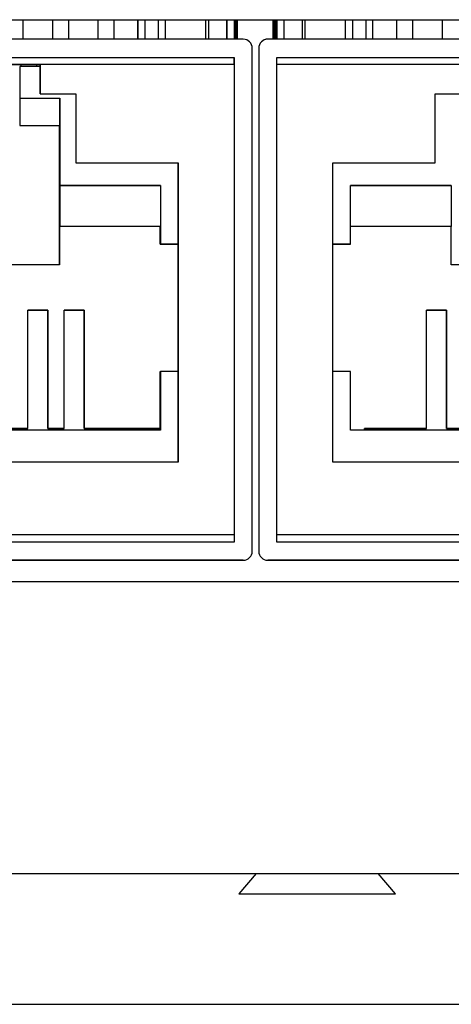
# Model space of a CAD drawing. Extents: x 7.6 to 27.1, y 2.7 to 20.5.
# Tile 57 of 136: x 15.5 to 16, y 14.8 to 15.9. Entities that reach past the tile are written whole.
import ezdxf

# ---------------------------------------------------------------- set-up
doc = ezdxf.new("R2010")
doc.units = 0
doc.layers.get('0').update_dxf_attribs({"linetype": 'CONTINUOUS'})

msp = doc.modelspace()

# ---------------------------------------------------------------- linework, layer by layer
at = {"color": 7, "linetype": 'CONTINUOUS'}
for p, q in [((15.1106, 15.8964), (16.4312, 15.8964)), ((15.5193, 15.875), (15.5193, 15.8964)), ((15.5513, 15.8964), (15.5513, 15.875)), ((15.5513, 15.8964), (15.5513, 15.875)), ((15.5693, 15.875), (15.5693, 15.8964)), ((15.6013, 15.8964), (15.6013, 15.875)), ((15.6013, 15.8964), (15.6013, 15.875)), ((15.6193, 15.875), (15.6193, 15.8964)), ((15.6453, 15.875), (15.6453, 15.8964)), ((15.6453, 15.8964), (15.6453, 15.875)), ((15.6753, 15.8964), (15.6753, 15.875)), ((15.7231, 15.875), (15.7231, 15.8964)), ((15.7428, 15.8964), (15.7428, 15.875)), ((15.7428, 15.875), (15.7428, 15.8964)), ((15.7508, 15.8964), (15.7508, 15.875)), ((15.7548, 15.875), (15.7548, 15.8964)), ((15.7938, 15.8964), (15.7938, 15.875)), ((15.7938, 15.875), (15.7938, 15.8964)), ((15.7978, 15.875), (15.7978, 15.8964)), ((15.7978, 15.8964), (15.7978, 15.875)), ((15.8058, 15.875), (15.8058, 15.8964)), ((15.8256, 15.8964), (15.8256, 15.875)), ((15.8733, 15.875), (15.8733, 15.8964)), ((15.8733, 15.875), (15.8733, 15.8964)), ((15.9033, 15.875), (15.9033, 15.8964)), ((15.9293, 15.8964), (15.9293, 15.875)), ((15.9293, 15.8964), (15.9293, 15.875)), ((15.9473, 15.875), (15.9473, 15.8964)), ((15.9793, 15.8964), (15.9793, 15.875)), ((15.9793, 15.8964), (15.9793, 15.875)), ((15.7609, 15.875), (15.1099, 15.875)), ((16.4389, 15.875), (15.7879, 15.875)), ((15.7879, 15.875), (15.7879, 15.875)), ((15.7709, 15.312), (15.7709, 15.865)), ((15.7779, 15.865), (15.7779, 15.312)), ((15.7779, 15.865), (15.7779, 15.312)), ((15.7779, 15.865), (15.7779, 15.865)), ((15.1199, 15.855), (15.7509, 15.855)), ((15.1199, 15.855), (15.7509, 15.855)), ((15.7509, 15.855), (15.7509, 15.322)), ((15.7509, 15.855), (15.7509, 15.855)), ((15.7509, 15.855), (15.7509, 15.855)), ((15.7979, 15.855), (16.4289, 15.855)), ((15.7979, 15.322), (15.7979, 15.855)), ((15.7979, 15.855), (16.4289, 15.855)), ((15.3329, 15.847), (15.5379, 15.847)), ((15.5379, 15.847), (15.3329, 15.847)), ((15.5154, 15.845), (15.5154, 15.81)), ((15.5379, 15.845), (15.5154, 15.845)), ((15.5154, 15.845), (15.5154, 15.845)), ((15.5171, 15.847), (15.5168, 15.845)), ((15.5169, 15.845), (15.5172, 15.847)), ((15.5337, 15.847), (15.5339, 15.845)), ((15.5379, 15.847), (15.5379, 15.815)), ((15.7509, 15.847), (15.5379, 15.847)), ((15.5379, 15.847), (15.5379, 15.847)), ((15.5379, 15.815), (15.5379, 15.843)), ((15.7509, 15.847), (15.7509, 15.33)), ((16.0109, 15.847), (15.7979, 15.847)), ((15.7979, 15.33), (15.7979, 15.847)), ((15.5154, 15.81), (15.5594, 15.81)), ((15.5379, 15.815), (15.5772, 15.815)), ((15.5379, 15.815), (15.5379, 15.815)), ((15.5379, 15.815), (15.5772, 15.815)), ((15.5594, 15.81), (15.5594, 15.714)), ((15.5594, 15.78), (15.5594, 15.81)), ((15.5772, 15.815), (15.5772, 15.7389)), ((15.5772, 15.815), (15.5772, 15.815)), ((15.5772, 15.815), (15.5772, 15.7389)), ((15.9717, 15.815), (16.0109, 15.815)), ((15.9717, 15.7389), (15.9717, 15.815)), ((15.9717, 15.815), (16.0109, 15.815)), ((15.5154, 15.78), (15.5154, 15.78)), ((15.5154, 15.78), (15.5594, 15.78)), ((15.5154, 15.78), (15.5594, 15.78)), ((15.5593, 15.627), (15.5593, 15.78)), ((15.5594, 15.78), (15.5594, 15.78)), ((15.5772, 15.7389), (15.6894, 15.7389)), ((15.5772, 15.7389), (15.5772, 15.7389)), ((15.5772, 15.7389), (15.6894, 15.7389)), ((15.6894, 15.7389), (15.6894, 15.41)), ((15.6894, 15.7389), (15.6894, 15.7389)), ((15.6894, 15.41), (15.6894, 15.7389)), ((15.8594, 15.7389), (15.9717, 15.7389)), ((15.8594, 15.41), (15.8594, 15.7389)), ((15.8594, 15.7389), (15.9717, 15.7389)), ((15.9717, 15.7389), (15.9717, 15.7389)), ((15.5594, 15.714), (15.6699, 15.714)), ((15.5594, 15.714), (15.5594, 15.714)), ((15.5594, 15.714), (15.5594, 15.669)), ((15.6699, 15.714), (15.5594, 15.714)), ((15.6699, 15.714), (15.6699, 15.6495)), ((15.6699, 15.714), (15.6699, 15.714)), ((15.6699, 15.714), (15.6699, 15.669)), ((15.8789, 15.714), (15.9894, 15.714)), ((15.8789, 15.6495), (15.8789, 15.714)), ((15.9894, 15.714), (15.8789, 15.714)), ((15.9894, 15.714), (15.9894, 15.714)), ((15.9894, 15.714), (15.9894, 15.669)), ((15.5593, 15.669), (15.5594, 15.669)), ((15.5593, 15.669), (15.5593, 15.627)), ((15.6698, 15.669), (15.5593, 15.669)), ((15.6699, 15.669), (15.5594, 15.669)), ((15.6698, 15.6495), (15.6698, 15.669)), ((15.6698, 15.669), (15.6699, 15.669)), ((15.9894, 15.669), (15.8789, 15.669)), ((15.9893, 15.669), (15.8789, 15.669)), ((15.9894, 15.669), (15.9893, 15.669)), ((15.9893, 15.627), (15.9893, 15.669)), ((15.6894, 15.6495), (15.6698, 15.6495)), ((15.6698, 15.6495), (15.6699, 15.6495)), ((15.6699, 15.6495), (15.6894, 15.6495)), ((15.8594, 15.6495), (15.8789, 15.6495)), ((15.8788, 15.6495), (15.8594, 15.6495)), ((15.8788, 15.6495), (15.8789, 15.6495)), ((15.5593, 15.627), (15.3113, 15.627)), ((16.2373, 15.627), (15.9893, 15.627)), ((15.5243, 15.577), (15.5463, 15.577)), ((15.5243, 15.447), (15.5243, 15.577)), ((15.5463, 15.577), (15.5243, 15.577)), ((15.5463, 15.577), (15.5463, 15.447)), ((15.5463, 15.577), (15.5463, 15.577)), ((15.5463, 15.447), (15.5463, 15.577)), ((15.5643, 15.577), (15.5863, 15.577)), ((15.5643, 15.447), (15.5643, 15.577)), ((15.5863, 15.577), (15.5643, 15.577)), ((15.5863, 15.577), (15.5863, 15.447)), ((15.5863, 15.577), (15.5863, 15.577)), ((15.5863, 15.447), (15.5863, 15.577)), ((15.9623, 15.577), (15.9843, 15.577)), ((15.9623, 15.447), (15.9623, 15.577)), ((15.9843, 15.577), (15.9623, 15.577)), ((15.9843, 15.577), (15.9843, 15.447)), ((15.9843, 15.577), (15.9843, 15.577)), ((15.9843, 15.447), (15.9843, 15.577)), ((15.6698, 15.447), (15.6698, 15.5095)), ((15.6698, 15.5095), (15.6699, 15.5095)), ((15.6699, 15.5095), (15.6699, 15.445)), ((15.6894, 15.5095), (15.6699, 15.5095)), ((15.8789, 15.5095), (15.8594, 15.5095)), ((15.8789, 15.445), (15.8789, 15.5095)), ((15.6699, 15.445), (15.2009, 15.445)), ((15.5063, 15.447), (15.5243, 15.447)), ((15.5243, 15.447), (15.5063, 15.447)), ((15.5243, 15.447), (15.5243, 15.447)), ((15.5463, 15.447), (15.5643, 15.447)), ((15.5463, 15.447), (15.5463, 15.447)), ((15.5643, 15.447), (15.5463, 15.447)), ((15.5643, 15.447), (15.5643, 15.447)), ((15.6699, 15.447), (15.5863, 15.447)), ((15.5863, 15.447), (15.5863, 15.447)), ((15.5863, 15.447), (15.6698, 15.447)), ((15.6699, 15.447), (15.6698, 15.447)), ((15.6699, 15.445), (15.6699, 15.447)), ((16.3479, 15.445), (15.8789, 15.445)), ((15.8943, 15.447), (15.9623, 15.447)), ((15.8943, 15.445), (15.8943, 15.447)), ((15.9623, 15.447), (15.8943, 15.447)), ((15.9623, 15.447), (15.9623, 15.447)), ((15.9843, 15.447), (16.0023, 15.447)), ((15.9843, 15.447), (15.9843, 15.447)), ((16.0023, 15.447), (15.9843, 15.447)), ((15.6894, 15.41), (15.1814, 15.41)), ((16.3674, 15.41), (15.8594, 15.41)), ((15.7509, 15.33), (15.1199, 15.33)), ((16.4289, 15.33), (15.7979, 15.33)), ((15.7509, 15.322), (15.1199, 15.322)), ((16.4289, 15.322), (15.7979, 15.322)), ((15.7779, 15.312), (15.7779, 15.312)), ((15.7609, 15.302), (15.1099, 15.302)), ((15.1099, 15.302), (15.7609, 15.302)), ((15.7609, 15.302), (15.7609, 15.302)), ((16.4389, 15.302), (15.7879, 15.302)), ((15.7879, 15.302), (15.7879, 15.302)), ((15.7879, 15.302), (16.4373, 15.302)), ((16.4299, 15.2784), (15.0934, 15.2784)), ((14.9692, 14.9577), (16.6227, 14.9577)), ((15.7752, 14.9577), (15.7562, 14.9354)), ((15.9282, 14.9354), (15.9092, 14.9577)), ((15.7562, 14.9354), (15.9282, 14.9354)), ((15.097, 14.8138), (18.43, 14.8138))]:
    msp.add_line(p, q, dxfattribs=at)
at = {"color": 8, "linetype": 'CONTINUOUS'}
for p, q in [((15.6529, 15.8964), (15.6529, 15.875)), ((15.6678, 15.875), (15.6678, 15.8964)), ((15.7199, 15.875), (15.7199, 15.8964)), ((15.7523, 15.8964), (15.7523, 15.875)), ((15.7533, 15.875), (15.7533, 15.8964)), ((15.7953, 15.875), (15.7953, 15.8964)), ((15.7963, 15.875), (15.7963, 15.8964)), ((15.8288, 15.875), (15.8288, 15.8964)), ((15.8809, 15.8964), (15.8809, 15.875)), ((15.8958, 15.875), (15.8958, 15.8964))]:
    msp.add_line(p, q, dxfattribs=at)
at = {"color": 7, "linetype": 'CONTINUOUS', "flags": 128}
for points in [[(15.7509, 15.847), (15.7509, 15.8486), (15.7509, 15.8501), (15.7509, 15.8515), (15.7509, 15.8527), (15.7509, 15.8537), (15.7509, 15.8544), (15.7509, 15.8549), (15.7509, 15.855)], [(15.5379, 15.843), (15.5379, 15.8438), (15.5379, 15.8446), (15.5379, 15.8453), (15.5379, 15.8459), (15.5379, 15.8464), (15.5379, 15.8467), (15.5379, 15.847), (15.5379, 15.847)], [(15.5154, 15.81), (15.5154, 15.8041), (15.5154, 15.7985), (15.5154, 15.7933), (15.5154, 15.7888), (15.5154, 15.7851), (15.5154, 15.7823), (15.5154, 15.7806), (15.5154, 15.78)], [(15.7509, 15.33), (15.7509, 15.3284), (15.7509, 15.3269), (15.7509, 15.3256), (15.7509, 15.3243), (15.7509, 15.3233), (15.7509, 15.3226), (15.7509, 15.3222), (15.7509, 15.322)]]:
    msp.add_lwpolyline(points, dxfattribs=at)
at = {"color": 7, "linetype": 'CONTINUOUS'}
for centre, start, end in [((15.7609, 15.865), 360, 90), ((15.7879, 15.865), 89.9999, 180), ((15.7879, 15.865), 90, 180), ((15.7609, 15.312), 270.0001, 0), ((15.7879, 15.312), 180, 270), ((15.7879, 15.312), 180, 269.9999)]:
    msp.add_arc(centre, 0.01, start, end, dxfattribs=at)

doc.saveas('drawing.dxf')
